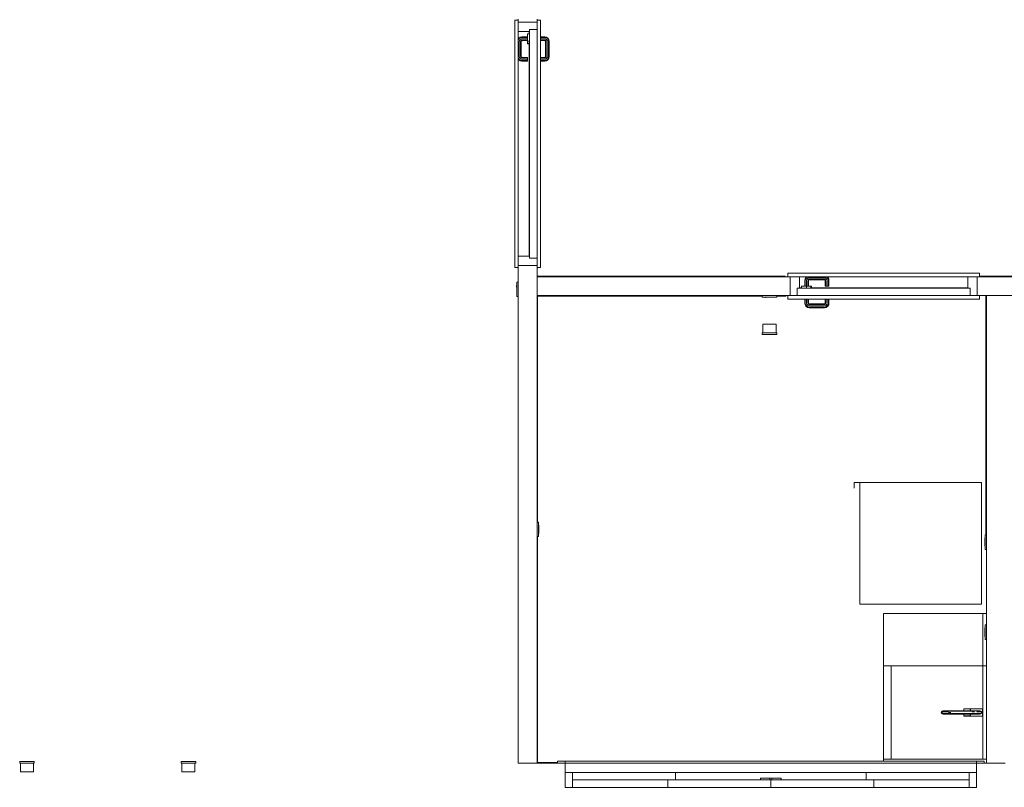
# Model space of a CAD drawing. Header units: millimetres. Extents: x 659 to 1031, y -73 to 11.
# Tile 9 of 141: x 701 to 712, y -56 to -48. Entities that reach past the tile are written whole.
import ezdxf

# ---------------------------------------------------------------- set-up
doc = ezdxf.new("R2010")
doc.units = ezdxf.units.MM
doc.header["$MEASUREMENT"] = 0
for name, color, linetype, lineweight in [('IFC-Elemento construtivo genérico-Contorno', 253, 'Continuous', 5), ('IFC-Elemento de distribuição-Contorno', 253, 'Continuous', 5), ('IFC-Elemento de mobília-Contorno', 152, 'Continuous', 5), ('IFC-Janela-Contorno', 142, 'Continuous', 5), ('IFC-Parede padrão-Contorno', 44, 'Continuous', 5), ('IFC-Porta-Contorno', 142, 'Continuous', 5), ('IFC-Viga-Contorno', 66, 'Continuous', 5)]:
    doc.layers.add(name, color=color, linetype=linetype, lineweight=lineweight)

msp = doc.modelspace()

# ---------------------------------------------------------------- linework, layer by layer
at = {"layer": 'IFC-Elemento construtivo genérico-Contorno', "color": 8, "lineweight": 5}
for p, q in [((706.588, -50.594), (706.588, -50.593)), ((706.588, -50.593), (706.589, -50.593)), ((706.588, -50.593), (706.588, -50.593)), ((706.588, -50.594), (706.588, -50.593)), ((706.588, -50.594), (706.588, -50.595)), ((706.588, -50.594), (706.588, -50.594)), ((706.588, -50.594), (706.588, -50.594)), ((706.588, -50.595), (706.588, -50.595)), ((706.588, -50.595), (706.589, -50.595)), ((706.589, -50.59), (706.592, -50.632)), ((706.589, -50.59), (706.592, -50.59)), ((706.589, -50.593), (706.589, -50.595)), ((706.589, -50.595), (706.589, -50.595)), ((706.592, -50.677), (706.592, -50.587)), ((706.592, -50.587), (706.593, -50.587)), ((706.593, -50.71), (706.593, -50.554)), ((706.593, -50.554), (706.609, -50.554)), ((706.592, -50.677), (706.593, -50.677)), ((706.593, -50.71), (706.609, -50.71)), ((709.217, -50.715), (709.217, -50.699)), ((709.217, -50.715), (709.373, -50.715)), ((709.25, -50.716), (709.25, -50.715)), ((709.25, -50.716), (709.34, -50.716)), ((709.253, -50.719), (709.295, -50.716)), ((709.253, -50.719), (709.253, -50.716)), ((709.256, -50.719), (709.258, -50.719)), ((709.256, -50.719), (709.256, -50.72)), ((709.256, -50.72), (709.257, -50.72)), ((709.256, -50.72), (709.257, -50.72)), ((709.257, -50.72), (709.257, -50.72)), ((709.257, -50.72), (709.258, -50.72)), ((709.257, -50.72), (709.257, -50.72)), ((709.258, -50.719), (709.258, -50.719)), ((709.258, -50.72), (709.258, -50.719)), ((709.258, -50.72), (709.258, -50.72)), ((709.258, -50.72), (709.258, -50.72)), ((709.34, -50.716), (709.34, -50.715)), ((709.373, -50.715), (709.373, -50.699)), ((709.225, -51.099), (709.225, -51.005)), ((709.225, -51.005), (709.365, -51.005)), ((709.365, -51.099), (709.365, -51.005)), ((709.217, -51.115), (709.217, -51.099)), ((709.217, -51.099), (709.373, -51.099)), ((709.217, -51.115), (709.373, -51.115)), ((709.25, -51.116), (709.25, -51.115)), ((709.25, -51.116), (709.34, -51.116)), ((709.34, -51.116), (709.34, -51.115)), ((709.373, -51.115), (709.373, -51.099)), ((706.809, -53.121), (706.825, -53.121)), ((706.825, -53.277), (706.825, -53.121)), ((706.825, -53.154), (706.827, -53.154)), ((706.827, -53.244), (706.827, -53.154)), ((706.825, -53.244), (706.827, -53.244)), ((711.599, -53.414), (711.599, -53.258)), ((711.599, -53.258), (711.615, -53.258)), ((706.809, -53.277), (706.825, -53.277)), ((711.598, -53.291), (711.599, -53.291)), ((711.598, -53.381), (711.598, -53.291)), ((711.598, -53.381), (711.599, -53.381)), ((711.599, -53.414), (711.615, -53.414)), ((710.515, -54.099), (711.575, -54.099)), ((710.515, -54.659), (710.515, -54.099)), ((711.575, -54.099), (711.615, -54.099)), ((711.575, -54.659), (711.575, -54.099)), ((711.598, -54.254), (711.599, -54.254)), ((711.598, -54.344), (711.598, -54.254)), ((711.599, -54.377), (711.599, -54.221)), ((711.599, -54.221), (711.615, -54.221)), ((711.598, -54.344), (711.599, -54.344)), ((711.599, -54.377), (711.615, -54.377)), ((710.515, -55.659), (710.515, -54.659)), ((710.515, -54.659), (711.575, -54.659)), ((710.595, -55.659), (710.595, -54.659)), ((711.575, -54.659), (711.615, -54.659)), ((711.575, -55.659), (711.575, -54.659)), ((701.278, -55.683), (701.434, -55.683)), ((701.278, -55.699), (701.278, -55.683)), ((701.311, -55.683), (701.311, -55.681)), ((701.311, -55.681), (701.401, -55.681)), ((701.401, -55.683), (701.401, -55.681)), ((701.434, -55.699), (701.434, -55.683)), ((703.004, -55.683), (703.16, -55.683)), ((703.004, -55.699), (703.004, -55.683)), ((703.037, -55.683), (703.037, -55.681)), ((703.037, -55.681), (703.127, -55.681)), ((703.127, -55.683), (703.127, -55.681)), ((703.16, -55.699), (703.16, -55.683)), ((710.515, -55.659), (711.615, -55.659)), ((710.515, -55.679), (710.515, -55.659)), ((701.278, -55.699), (701.434, -55.699)), ((701.286, -55.793), (701.286, -55.699)), ((701.286, -55.793), (701.426, -55.793)), ((701.426, -55.793), (701.426, -55.699)), ((703.004, -55.699), (703.16, -55.699)), ((703.012, -55.793), (703.012, -55.699)), ((703.012, -55.793), (703.152, -55.793)), ((703.152, -55.793), (703.152, -55.699)), ((711.589, -55.699), (711.615, -55.699))]:
    msp.add_line(p, q, dxfattribs=at)
at = {"layer": 'IFC-Elemento de distribuição-Contorno', "color": 8, "lineweight": 5}
for p, q in [((711.131, -55.159), (711.134, -55.15)), ((711.131, -55.159), (711.135, -55.159)), ((711.131, -55.159), (711.134, -55.168)), ((711.134, -55.15), (711.14, -55.143)), ((711.135, -55.159), (711.145, -55.159)), ((711.137, -55.15), (711.147, -55.15)), ((711.14, -55.143), (711.149, -55.141)), ((711.14, -55.143), (711.143, -55.143)), ((711.147, -55.15), (711.163, -55.15)), ((711.149, -55.141), (711.152, -55.141)), ((711.152, -55.141), (711.16, -55.141)), ((711.16, -55.141), (711.174, -55.141)), ((711.163, -55.15), (711.183, -55.15)), ((711.174, -55.141), (711.191, -55.141)), ((711.183, -55.15), (711.207, -55.15)), ((711.187, -55.143), (711.209, -55.143)), ((711.191, -55.141), (711.211, -55.141)), ((711.207, -55.159), (711.232, -55.159)), ((711.209, -55.143), (711.233, -55.143)), ((711.211, -55.141), (711.233, -55.141)), ((711.233, -55.141), (711.461, -55.141)), ((711.233, -55.143), (711.462, -55.143)), ((711.371, -55.119), (711.441, -55.119)), ((711.371, -55.124), (711.371, -55.119)), ((711.371, -55.139), (711.371, -55.124)), ((711.371, -55.139), (711.441, -55.139)), ((711.371, -55.141), (711.371, -55.139)), ((711.441, -55.141), (711.441, -55.119)), ((711.441, -55.124), (711.441, -55.119)), ((711.441, -55.139), (711.441, -55.124)), ((711.441, -55.141), (711.441, -55.124)), ((711.441, -55.141), (711.441, -55.139)), ((711.443, -55.119), (711.573, -55.119)), ((711.443, -55.124), (711.443, -55.119)), ((711.443, -55.133), (711.443, -55.124)), ((711.443, -55.141), (711.443, -55.133)), ((711.461, -55.141), (711.483, -55.141)), ((711.462, -55.143), (711.485, -55.143)), ((711.462, -55.15), (711.487, -55.15)), ((711.483, -55.141), (711.503, -55.141)), ((711.503, -55.141), (711.521, -55.141)), ((711.508, -55.143), (711.527, -55.143)), ((711.511, -55.15), (711.532, -55.15)), ((711.521, -55.141), (711.534, -55.141)), ((711.532, -55.15), (711.548, -55.15)), ((711.534, -55.141), (711.543, -55.141)), ((711.542, -55.143), (711.551, -55.143)), ((711.543, -55.141), (711.545, -55.141)), ((711.545, -55.141), (711.554, -55.143)), ((711.548, -55.15), (711.558, -55.15)), ((711.554, -55.143), (711.561, -55.15)), ((711.561, -55.15), (711.563, -55.159)), ((711.561, -55.168), (711.563, -55.159)), ((711.573, -55.124), (711.573, -55.119)), ((711.573, -55.133), (711.573, -55.124)), ((711.573, -55.145), (711.573, -55.133)), ((711.573, -55.159), (711.573, -55.145)), ((711.573, -55.172), (711.573, -55.159)), ((711.134, -55.168), (711.137, -55.168)), ((711.134, -55.168), (711.141, -55.174)), ((711.137, -55.168), (711.147, -55.168)), ((711.141, -55.174), (711.15, -55.177)), ((711.147, -55.168), (711.163, -55.168)), ((711.15, -55.177), (711.152, -55.177)), ((711.152, -55.177), (711.161, -55.177)), ((711.161, -55.177), (711.174, -55.177)), ((711.163, -55.168), (711.184, -55.168)), ((711.174, -55.177), (711.191, -55.177)), ((711.184, -55.168), (711.208, -55.168)), ((711.191, -55.177), (711.212, -55.177)), ((711.208, -55.168), (711.232, -55.168)), ((711.212, -55.177), (711.233, -55.177)), ((711.232, -55.168), (711.462, -55.168)), ((711.233, -55.177), (711.461, -55.177)), ((711.371, -55.179), (711.371, -55.177)), ((711.371, -55.193), (711.371, -55.179)), ((711.371, -55.193), (711.441, -55.193)), ((711.371, -55.199), (711.371, -55.193)), ((711.371, -55.199), (711.441, -55.199)), ((711.441, -55.179), (711.441, -55.177)), ((711.441, -55.193), (711.441, -55.177)), ((711.441, -55.199), (711.441, -55.177)), ((711.441, -55.193), (711.441, -55.179)), ((711.443, -55.184), (711.443, -55.177)), ((711.443, -55.193), (711.443, -55.184)), ((711.443, -55.198), (711.443, -55.193)), ((711.443, -55.198), (711.573, -55.198)), ((711.461, -55.177), (711.483, -55.177)), ((711.462, -55.168), (711.487, -55.168)), ((711.483, -55.177), (711.503, -55.177)), ((711.487, -55.168), (711.511, -55.168)), ((711.503, -55.177), (711.52, -55.177)), ((711.511, -55.168), (711.532, -55.168)), ((711.52, -55.177), (711.534, -55.177)), ((711.532, -55.168), (711.548, -55.168)), ((711.534, -55.177), (711.542, -55.177)), ((711.542, -55.177), (711.545, -55.177)), ((711.545, -55.177), (711.554, -55.174)), ((711.548, -55.168), (711.557, -55.168)), ((711.554, -55.174), (711.561, -55.168)), ((711.573, -55.184), (711.573, -55.172)), ((711.573, -55.193), (711.573, -55.184)), ((711.573, -55.198), (711.573, -55.193))]:
    msp.add_line(p, q, dxfattribs=at)
at = {"layer": 'IFC-Elemento de mobília-Contorno', "color": 8, "lineweight": 5}
for p, q in [((710.2, -52.7), (710.26, -52.7)), ((710.2, -52.76), (710.2, -52.7)), ((710.26, -54), (710.26, -52.7)), ((710.26, -52.7), (711.56, -52.7)), ((711.56, -54), (711.56, -52.7)), ((710.26, -54), (711.56, -54))]:
    msp.add_line(p, q, dxfattribs=at)
at = {"layer": 'IFC-Janela-Contorno', "color": 8, "lineweight": 5}
for p, q in [((707.029, -55.679), (707.034, -55.679)), ((707.029, -55.698), (707.029, -55.679)), ((707.029, -55.679), (707.129, -55.679)), ((707.034, -55.679), (707.109, -55.679)), ((707.109, -55.695), (707.109, -55.679)), ((707.109, -55.679), (708.021, -55.679)), ((707.109, -55.683), (707.109, -55.679)), ((707.109, -55.699), (707.109, -55.683)), ((707.421, -55.679), (708.515, -55.679)), ((708.021, -55.679), (711.509, -55.679)), ((711.489, -55.679), (711.589, -55.679)), ((711.509, -55.679), (711.589, -55.679)), ((711.509, -55.695), (711.509, -55.679)), ((711.509, -55.699), (711.509, -55.683)), ((711.589, -55.699), (711.589, -55.679)), ((711.589, -55.679), (711.589, -55.679)), ((711.589, -55.699), (711.589, -55.679)), ((707.029, -55.699), (707.029, -55.698)), ((707.029, -55.699), (707.034, -55.699)), ((707.034, -55.699), (707.109, -55.699)), ((707.109, -55.799), (707.109, -55.699)), ((707.109, -55.699), (711.509, -55.699)), ((711.509, -55.699), (711.509, -55.695)), ((711.509, -55.799), (711.509, -55.699)), ((711.509, -55.699), (711.589, -55.699)), ((707.109, -55.799), (711.509, -55.799)), ((707.109, -55.959), (707.109, -55.799)), ((707.189, -55.959), (707.189, -55.799)), ((707.189, -55.879), (708.289, -55.879)), ((708.209, -55.879), (709.309, -55.879)), ((708.209, -55.959), (708.209, -55.879)), ((708.289, -55.879), (708.289, -55.799)), ((709.199, -55.879), (709.199, -55.859)), ((709.199, -55.859), (709.319, -55.859)), ((709.199, -55.879), (709.319, -55.879)), ((709.299, -55.879), (709.299, -55.859)), ((709.299, -55.859), (709.419, -55.859)), ((709.299, -55.879), (709.419, -55.879)), ((709.309, -55.879), (710.409, -55.879)), ((709.309, -55.959), (709.309, -55.879)), ((709.319, -55.879), (709.319, -55.859)), ((709.419, -55.879), (709.419, -55.859)), ((710.329, -55.879), (710.329, -55.799)), ((710.329, -55.879), (711.429, -55.879)), ((710.409, -55.959), (710.409, -55.879)), ((711.429, -55.959), (711.429, -55.799)), ((711.509, -55.959), (711.509, -55.799)), ((707.109, -55.959), (707.189, -55.959)), ((707.189, -55.959), (708.209, -55.959)), ((708.209, -55.959), (709.309, -55.959)), ((709.309, -55.959), (710.409, -55.959)), ((710.409, -55.959), (711.429, -55.959)), ((711.429, -55.959), (711.509, -55.959))]:
    msp.add_line(p, q, dxfattribs=at)
at = {"layer": 'IFC-Parede padrão-Contorno', "color": 8, "lineweight": 5}
for p, q in [((706.609, -47.776), (706.609, -47.741)), ((706.609, -47.776), (706.614, -47.776)), ((706.809, -47.752), (706.809, -47.741)), ((706.609, -53.569), (706.609, -50.376)), ((706.614, -50.376), (706.809, -50.376)), ((706.809, -53.569), (706.809, -50.4)), ((706.809, -50.499), (707.892, -50.499)), ((707.892, -50.499), (709.491, -50.499)), ((709.515, -50.694), (709.515, -50.499)), ((711.539, -50.499), (711.659, -50.499)), ((711.659, -50.499), (717.684, -50.499)), ((706.809, -50.699), (707.892, -50.699)), ((707.892, -50.699), (709.515, -50.699)), ((711.515, -50.699), (711.515, -50.694)), ((711.515, -50.699), (711.659, -50.699)), ((711.615, -52.699), (711.615, -50.699)), ((711.615, -50.699), (711.695, -50.699)), ((711.659, -50.699), (717.708, -50.699)), ((711.615, -55.699), (711.615, -52.699)), ((706.609, -55.699), (706.609, -53.569)), ((706.809, -55.699), (706.809, -53.569)), ((706.609, -55.699), (706.689, -55.699)), ((706.689, -55.699), (706.809, -55.699)), ((711.615, -55.699), (711.695, -55.699)), ((711.695, -55.699), (711.815, -55.699))]:
    msp.add_line(p, q, dxfattribs=at)
at = {"layer": 'IFC-Porta-Contorno', "color": 8, "lineweight": 5}
for p, q in [((706.571, -47.752), (706.609, -47.752)), ((706.571, -50.4), (706.571, -47.752)), ((706.609, -50.4), (706.609, -47.752)), ((706.614, -47.776), (706.809, -47.776)), ((706.809, -47.752), (706.847, -47.752)), ((706.809, -50.4), (706.809, -47.752)), ((706.847, -50.4), (706.847, -47.752)), ((706.609, -47.876), (706.729, -47.876)), ((706.709, -47.905), (706.709, -47.898)), ((706.709, -47.898), (706.729, -47.898)), ((706.725, -47.898), (706.725, -47.876)), ((706.729, -47.876), (706.729, -47.852)), ((706.729, -47.852), (706.73, -47.852)), ((706.729, -47.865), (706.729, -47.852)), ((706.729, -50.3), (706.729, -47.865)), ((706.729, -47.898), (706.729, -47.898)), ((706.73, -47.852), (706.809, -47.852)), ((706.609, -47.952), (706.614, -47.946)), ((706.609, -47.963), (706.618, -47.95)), ((706.614, -47.946), (706.63, -47.935)), ((706.618, -47.95), (706.632, -47.941)), ((706.619, -47.982), (706.622, -47.97)), ((706.619, -48.142), (706.619, -47.982)), ((706.622, -47.97), (706.628, -47.96)), ((706.628, -47.96), (706.638, -47.954)), ((706.63, -47.935), (706.647, -47.932)), ((706.632, -47.941), (706.648, -47.937)), ((706.633, -47.983), (706.635, -47.976)), ((706.633, -48.14), (706.633, -47.983)), ((706.635, -47.976), (706.638, -47.971)), ((706.638, -47.954), (706.649, -47.952)), ((706.638, -47.971), (706.643, -47.967)), ((706.639, -47.984), (706.64, -47.978)), ((706.639, -48.14), (706.639, -47.984)), ((706.64, -47.978), (706.642, -47.975)), ((706.642, -47.975), (706.646, -47.973)), ((706.643, -47.967), (706.651, -47.966)), ((706.646, -47.973), (706.651, -47.972)), ((706.647, -47.932), (706.709, -47.932)), ((706.648, -47.937), (706.709, -47.937)), ((706.649, -47.952), (706.709, -47.952)), ((706.651, -47.966), (706.709, -47.966)), ((706.651, -47.972), (706.709, -47.972)), ((706.709, -47.925), (706.709, -47.905)), ((706.709, -47.952), (706.709, -47.925)), ((706.709, -47.979), (706.709, -47.952)), ((706.709, -47.979), (706.729, -47.979)), ((706.709, -47.998), (706.709, -47.979)), ((706.709, -47.998), (706.729, -47.998)), ((706.709, -48.006), (706.709, -47.998)), ((706.709, -48.006), (706.729, -48.006)), ((706.725, -50.276), (706.725, -48.006)), ((706.729, -47.979), (706.729, -47.979)), ((706.729, -47.998), (706.729, -47.998)), ((706.729, -48.006), (706.729, -48.006)), ((706.847, -47.932), (706.891, -47.932)), ((706.847, -47.937), (706.891, -47.937)), ((706.847, -47.952), (706.889, -47.952)), ((706.847, -47.966), (706.888, -47.966)), ((706.847, -47.972), (706.887, -47.972)), ((706.887, -47.972), (706.893, -47.973)), ((706.888, -47.966), (706.895, -47.967)), ((706.889, -47.952), (706.901, -47.954)), ((706.891, -47.932), (706.909, -47.935)), ((706.891, -47.937), (706.906, -47.941)), ((706.893, -47.973), (706.896, -47.975)), ((706.895, -47.967), (706.9, -47.971)), ((706.896, -47.975), (706.898, -47.978)), ((706.898, -47.978), (706.899, -47.984)), ((706.899, -48.14), (706.899, -47.984)), ((706.9, -47.971), (706.904, -47.976)), ((706.901, -47.954), (706.91, -47.96)), ((706.904, -47.976), (706.905, -47.983)), ((706.905, -48.14), (706.905, -47.983)), ((706.906, -47.941), (706.921, -47.95)), ((706.909, -47.935), (706.925, -47.946)), ((706.91, -47.96), (706.917, -47.97)), ((706.917, -47.97), (706.919, -47.982)), ((706.919, -48.142), (706.919, -47.982)), ((706.921, -47.95), (706.93, -47.965)), ((706.925, -47.946), (706.936, -47.962)), ((706.93, -47.965), (706.933, -47.98)), ((706.933, -48.143), (706.933, -47.98)), ((706.936, -47.962), (706.939, -47.98)), ((706.939, -48.144), (706.939, -47.98)), ((706.609, -48.16), (706.618, -48.173)), ((706.609, -48.171), (706.614, -48.177)), ((706.614, -48.177), (706.63, -48.188)), ((706.618, -48.173), (706.632, -48.183)), ((706.619, -48.142), (706.622, -48.153)), ((706.622, -48.153), (706.628, -48.163)), ((706.628, -48.163), (706.638, -48.169)), ((706.63, -48.188), (706.647, -48.192)), ((706.632, -48.183), (706.648, -48.186)), ((706.633, -48.14), (706.635, -48.148)), ((706.635, -48.148), (706.638, -48.153)), ((706.638, -48.153), (706.643, -48.156)), ((706.638, -48.169), (706.649, -48.172)), ((706.639, -48.14), (706.64, -48.145)), ((706.64, -48.145), (706.642, -48.148)), ((706.642, -48.148), (706.646, -48.15)), ((706.643, -48.156), (706.651, -48.157)), ((706.646, -48.15), (706.651, -48.152)), ((706.647, -48.192), (706.709, -48.192)), ((706.648, -48.186), (706.709, -48.186)), ((706.649, -48.172), (706.709, -48.172)), ((706.651, -48.152), (706.709, -48.152)), ((706.651, -48.157), (706.709, -48.157)), ((706.709, -48.157), (706.709, -48.152)), ((706.709, -48.172), (706.709, -48.157)), ((706.709, -48.186), (706.709, -48.172)), ((706.709, -48.192), (706.709, -48.186)), ((706.847, -48.152), (706.887, -48.152)), ((706.847, -48.157), (706.888, -48.157)), ((706.847, -48.172), (706.889, -48.172)), ((706.847, -48.186), (706.891, -48.186)), ((706.847, -48.192), (706.891, -48.192)), ((706.887, -48.152), (706.893, -48.15)), ((706.888, -48.157), (706.895, -48.156)), ((706.889, -48.172), (706.901, -48.169)), ((706.891, -48.186), (706.906, -48.183)), ((706.891, -48.192), (706.909, -48.188)), ((706.893, -48.15), (706.896, -48.148)), ((706.895, -48.156), (706.9, -48.153)), ((706.896, -48.148), (706.898, -48.145)), ((706.898, -48.145), (706.899, -48.14)), ((706.9, -48.153), (706.904, -48.148)), ((706.901, -48.169), (706.91, -48.163)), ((706.904, -48.148), (706.905, -48.14)), ((706.906, -48.183), (706.921, -48.173)), ((706.909, -48.188), (706.925, -48.177)), ((706.91, -48.163), (706.917, -48.153)), ((706.917, -48.153), (706.919, -48.142)), ((706.921, -48.173), (706.93, -48.159)), ((706.925, -48.177), (706.936, -48.161)), ((706.93, -48.159), (706.933, -48.143)), ((706.936, -48.161), (706.939, -48.144)), ((706.609, -50.276), (706.729, -50.276)), ((706.729, -50.3), (706.809, -50.3)), ((706.809, -50.3), (706.809, -50.3)), ((706.571, -50.4), (706.609, -50.4)), ((706.609, -50.376), (706.805, -50.376)), ((706.809, -50.4), (706.847, -50.4)), ((709.491, -50.499), (709.491, -50.461)), ((709.491, -50.461), (711.539, -50.461)), ((709.491, -50.499), (711.539, -50.499)), ((709.515, -50.699), (709.515, -50.503)), ((709.615, -50.619), (709.615, -50.499)), ((709.671, -50.537), (709.675, -50.519)), ((709.675, -50.519), (709.685, -50.503)), ((709.677, -50.537), (709.68, -50.522)), ((709.68, -50.522), (709.69, -50.507)), ((709.685, -50.503), (709.692, -50.499)), ((709.69, -50.507), (709.703, -50.499)), ((709.691, -50.539), (709.693, -50.527)), ((709.693, -50.527), (709.7, -50.517)), ((709.7, -50.517), (709.71, -50.511)), ((709.705, -50.54), (709.707, -50.533)), ((709.707, -50.533), (709.71, -50.528)), ((709.71, -50.511), (709.721, -50.509)), ((709.71, -50.528), (709.715, -50.524)), ((709.712, -50.535), (709.714, -50.532)), ((709.714, -50.532), (709.717, -50.53)), ((709.715, -50.524), (709.722, -50.523)), ((709.717, -50.53), (709.723, -50.529)), ((709.721, -50.509), (709.881, -50.509)), ((709.722, -50.523), (709.88, -50.523)), ((709.723, -50.529), (709.879, -50.529)), ((709.879, -50.529), (709.885, -50.53)), ((709.88, -50.523), (709.887, -50.524)), ((709.881, -50.509), (709.893, -50.511)), ((709.885, -50.53), (709.888, -50.532)), ((709.887, -50.524), (709.892, -50.528)), ((709.888, -50.532), (709.89, -50.535)), ((709.892, -50.528), (709.895, -50.533)), ((709.893, -50.511), (709.902, -50.517)), ((709.895, -50.533), (709.897, -50.54)), ((709.9, -50.499), (709.912, -50.507)), ((709.902, -50.517), (709.909, -50.527)), ((709.909, -50.527), (709.911, -50.539)), ((709.91, -50.499), (709.917, -50.503)), ((709.912, -50.507), (709.922, -50.522)), ((709.917, -50.503), (709.928, -50.519)), ((709.922, -50.522), (709.925, -50.537)), ((709.928, -50.519), (709.931, -50.537)), ((711.415, -50.619), (711.415, -50.499)), ((711.515, -50.694), (711.515, -50.499)), ((711.539, -50.499), (711.539, -50.461)), ((709.591, -50.619), (709.609, -50.619)), ((709.591, -50.699), (709.591, -50.619)), ((709.591, -50.619), (709.591, -50.619)), ((709.591, -50.619), (709.602, -50.619)), ((709.609, -50.619), (711.439, -50.619)), ((709.615, -50.615), (709.637, -50.615)), ((709.637, -50.599), (709.644, -50.599)), ((709.637, -50.599), (709.637, -50.599)), ((709.637, -50.618), (709.637, -50.599)), ((709.637, -50.599), (709.644, -50.599)), ((709.637, -50.619), (709.637, -50.618)), ((709.644, -50.599), (709.664, -50.599)), ((709.644, -50.599), (709.664, -50.599)), ((709.664, -50.599), (709.691, -50.599)), ((709.671, -50.599), (709.671, -50.537)), ((709.677, -50.599), (709.677, -50.537)), ((709.691, -50.599), (709.691, -50.539)), ((709.691, -50.599), (709.691, -50.599)), ((709.691, -50.618), (709.691, -50.599)), ((709.691, -50.599), (709.718, -50.599)), ((709.691, -50.619), (709.691, -50.618)), ((709.705, -50.599), (709.705, -50.54)), ((709.711, -50.541), (709.712, -50.535)), ((709.711, -50.599), (709.711, -50.541)), ((709.718, -50.599), (709.738, -50.599)), ((709.718, -50.599), (709.738, -50.599)), ((709.738, -50.599), (709.738, -50.599)), ((709.738, -50.618), (709.738, -50.599)), ((709.738, -50.599), (709.745, -50.599)), ((709.738, -50.599), (709.745, -50.599)), ((709.738, -50.619), (709.738, -50.618)), ((709.745, -50.599), (709.745, -50.599)), ((709.745, -50.618), (709.745, -50.599)), ((709.745, -50.615), (711.415, -50.615)), ((709.745, -50.619), (709.745, -50.618)), ((709.89, -50.535), (709.891, -50.541)), ((709.891, -50.599), (709.891, -50.541)), ((709.891, -50.599), (709.897, -50.599)), ((709.897, -50.599), (709.897, -50.54)), ((709.897, -50.599), (709.911, -50.599)), ((709.911, -50.599), (709.911, -50.539)), ((709.911, -50.599), (709.925, -50.599)), ((709.925, -50.599), (709.925, -50.537)), ((709.925, -50.599), (709.931, -50.599)), ((709.931, -50.599), (709.931, -50.537)), ((711.439, -50.698), (711.439, -50.619)), ((709.491, -50.737), (709.491, -50.699)), ((709.491, -50.699), (711.539, -50.699)), ((709.491, -50.737), (711.539, -50.737)), ((709.671, -50.781), (709.671, -50.737)), ((709.677, -50.78), (709.677, -50.737)), ((709.691, -50.779), (709.691, -50.737)), ((709.705, -50.777), (709.705, -50.737)), ((709.711, -50.777), (709.711, -50.737)), ((709.891, -50.777), (709.891, -50.737)), ((709.897, -50.777), (709.897, -50.737)), ((709.911, -50.779), (709.911, -50.737)), ((709.925, -50.78), (709.925, -50.737)), ((709.931, -50.781), (709.931, -50.737)), ((711.439, -50.699), (711.439, -50.698)), ((711.539, -50.737), (711.539, -50.699)), ((709.671, -50.781), (709.675, -50.798)), ((709.675, -50.798), (709.685, -50.814)), ((709.677, -50.78), (709.68, -50.796)), ((709.68, -50.796), (709.69, -50.81)), ((709.685, -50.814), (709.702, -50.825)), ((709.69, -50.81), (709.704, -50.82)), ((709.691, -50.779), (709.693, -50.79)), ((709.693, -50.79), (709.7, -50.8)), ((709.7, -50.8), (709.71, -50.806)), ((709.702, -50.825), (709.719, -50.829)), ((709.704, -50.82), (709.72, -50.823)), ((709.705, -50.777), (709.707, -50.785)), ((709.707, -50.785), (709.71, -50.79)), ((709.71, -50.79), (709.715, -50.793)), ((709.71, -50.806), (709.721, -50.809)), ((709.711, -50.777), (709.712, -50.782)), ((709.712, -50.782), (709.714, -50.785)), ((709.714, -50.785), (709.717, -50.787)), ((709.715, -50.793), (709.722, -50.794)), ((709.717, -50.787), (709.723, -50.789)), ((709.719, -50.829), (709.883, -50.829)), ((709.72, -50.823), (709.882, -50.823)), ((709.721, -50.809), (709.881, -50.809)), ((709.722, -50.794), (709.88, -50.794)), ((709.723, -50.789), (709.879, -50.789)), ((709.879, -50.789), (709.885, -50.787)), ((709.88, -50.794), (709.887, -50.793)), ((709.881, -50.809), (709.893, -50.806)), ((709.882, -50.823), (709.898, -50.82)), ((709.883, -50.829), (709.9, -50.825)), ((709.885, -50.787), (709.888, -50.785)), ((709.887, -50.793), (709.892, -50.79)), ((709.888, -50.785), (709.89, -50.782)), ((709.89, -50.782), (709.891, -50.777)), ((709.892, -50.79), (709.895, -50.785)), ((709.893, -50.806), (709.902, -50.8)), ((709.895, -50.785), (709.897, -50.777)), ((709.898, -50.82), (709.912, -50.81)), ((709.9, -50.825), (709.917, -50.814)), ((709.902, -50.8), (709.909, -50.79)), ((709.909, -50.79), (709.911, -50.779)), ((709.912, -50.81), (709.922, -50.796)), ((709.917, -50.814), (709.928, -50.798)), ((709.922, -50.796), (709.925, -50.78)), ((709.928, -50.798), (709.931, -50.781))]:
    msp.add_line(p, q, dxfattribs=at)
at = {"layer": 'IFC-Viga-Contorno', "color": 8, "lineweight": 5}
for p, q in [((706.809, -50.493), (709.462, -50.493)), ((707.421, -50.499), (708.515, -50.499)), ((709.462, -50.499), (709.462, -50.493)), ((711.539, -50.493), (717.661, -50.493)), ((711.539, -50.499), (711.796, -50.499)), ((706.809, -50.699), (706.815, -50.705)), ((706.815, -50.705), (709.217, -50.705)), ((706.815, -53.121), (706.815, -50.705)), ((709.373, -50.705), (709.471, -50.705)), ((709.471, -50.705), (709.471, -50.699)), ((711.609, -53.258), (711.609, -50.699)), ((706.815, -55.693), (706.815, -53.277)), ((706.809, -55.699), (706.815, -55.693)), ((706.809, -55.699), (707.029, -55.699)), ((706.815, -55.693), (707.029, -55.693))]:
    msp.add_line(p, q, dxfattribs=at)

doc.saveas('drawing.dxf')
